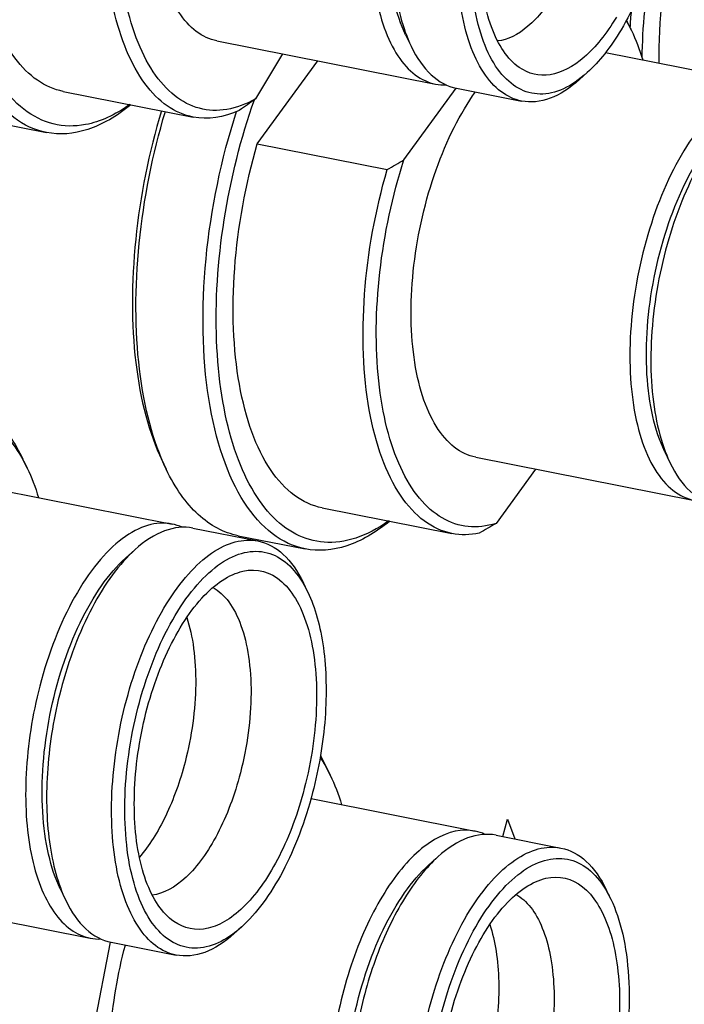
# Model space of a CAD drawing. Extents: x -401 to 590, y -380 to 320.
# Tile 38 of 54: x 477 to 484, y 11 to 22. Entities that reach past the tile are written whole.
import ezdxf

# ---------------------------------------------------------------- set-up
doc = ezdxf.new("R2010")
doc.units = 0
doc.layers.get('0').update_dxf_attribs({"linetype": 'CONTINUOUS'})
doc.layers.add('1', color=7, linetype='CONTINUOUS')

# ---------------------------------------------------------------- blocks, each defined once
blk = doc.blocks.new('CON_PLATE__88', base_point=(930.217, -55.263))
at = {"color": 7, "linetype": 'CONTINUOUS'}
for p, q in [((964.634, 26.303), (964.727, 26.66)), ((964.727, 26.66), (964.879, 26.255))]:
    blk.add_line(p, q, dxfattribs=at)
for points, knots in [([(972.197, 68.904), (970.151, 69.308), (967.996, 69.1), (963.589, 67.472), (961.36, 66.06), (956.98, 62.122), (954.851, 59.616), (950.839, 53.675), (948.976, 50.27), (945.644, 42.788), (944.191, 38.749), (942.995, 34.529)], [0, 0, 0, 0, 1, 1, 2, 2, 3, 3, 4, 4, 5, 5, 5, 5]), ([(973.496, 68.648), (971.198, 69.101), (968.763, 68.783), (963.796, 66.623), (961.295, 64.796), (956.443, 59.782), (954.121, 56.626), (949.858, 49.247), (947.943, 45.07), (944.686, 36.049), (943.365, 31.261), (941.433, 21.481), (940.835, 16.55), (940.419, 6.968), (940.603, 2.377), (941.741, -6.068), (942.689, -9.87), (945.271, -16.353), (946.89, -18.993), (950.663, -22.878), (952.794, -24.099), (955.092, -24.553)], [0, 0, 0, 0, 1, 1, 2, 2, 3, 3, 4, 4, 5, 5, 6, 6, 7, 7, 8, 8, 9, 9, 10, 10, 10, 10]), ([(965.08, -21.989), (962.492, -23.595), (959.916, -24.391), (954.993, -24.296), (952.681, -23.407), (948.543, -20.015), (946.744, -17.536), (943.835, -11.213), (942.744, -7.412), (941.377, 1.162), (941.111, 5.876), (941.435, 15.777), (942.022, 20.897), (944, 31.059), (945.378, 36.032), (948.798, 45.361), (950.818, 49.652), (955.312, 57.142), (957.756, 60.29), (962.84, 65.135), (965.445, 66.799), (970.571, 68.478), (973.056, 68.48), (977.672, 66.811), (979.771, 65.151), (981.575, 62.732)], [0, 0, 0, 0, 1, 1, 2, 2, 3, 3, 4, 4, 5, 5, 6, 6, 7, 7, 8, 8, 9, 9, 10, 10, 11, 11, 12, 12, 12, 12])]:
    blk.add_open_spline(points, degree=3, knots=knots, dxfattribs=at)
blk = doc.blocks.new('CON_MALE_OUT_3', base_point=(944.465, 23.151))
at = {"color": 7, "linetype": 'CONTINUOUS'}
for p, q in [((954.804, 33.912), (954.712, 34.102)), ((953.274, 33.653), (957.795, 32.76)), ((958.228, 32.675), (959.57, 32.41)), ((956.832, 32.053), (957.028, 32.23)), ((960.601, 31.352), (960.51, 31.542)), ((955.484, 25.226), (955.598, 24.987)), ((951.585, 25.098), (956.105, 24.205)), ((959.237, 24.441), (959.08, 24.3)), ((956.538, 24.12), (957.881, 23.855))]:
    blk.add_line(p, q, dxfattribs=at)
for points, knots in [([(953.419, 35.296), (953.678, 35.245), (953.92, 35.116), (954.358, 34.713), (954.551, 34.439), (954.712, 34.102)], [0, 0, 0, 0, 1, 1, 2, 2, 2, 2]), ([(951.021, 33.305), (951.331, 33.813), (951.671, 34.229), (952.375, 34.833), (952.733, 35.017), (953.425, 35.128), (953.754, 35.054), (954.344, 34.658), (954.599, 34.338), (954.804, 33.912)], [0, 0, 0, 0, 1, 1, 2, 2, 3, 3, 4, 4, 4, 4]), ([(957.795, 32.76), (957.47, 32.824), (957.118, 32.72), (956.417, 32.194), (956.079, 31.78), (955.485, 30.72), (955.238, 30.09), (955.062, 29.413)], [0, 0, 0, 0, 1, 1, 2, 2, 3, 3, 3, 3]), ([(958.228, 32.675), (958.039, 32.712), (957.841, 32.693), (957.435, 32.542), (957.23, 32.412), (957.028, 32.23)], [0, 0, 0, 0, 1, 1, 2, 2, 2, 2]), ([(957.881, 23.855), (957.579, 23.915), (957.309, 24.118), (956.875, 24.783), (956.717, 25.236), (956.538, 26.315), (956.522, 26.928), (956.635, 28.207), (956.763, 28.858), (957.145, 30.084), (957.393, 30.644), (957.968, 31.575), (958.287, 31.933), (958.941, 32.383), (959.268, 32.469), (959.57, 32.41)], [0, 0, 0, 0, 1, 1, 2, 2, 3, 3, 4, 4, 5, 5, 6, 6, 7, 7, 7, 7]), ([(959.57, 32.41), (959.758, 32.373), (959.935, 32.279), (960.253, 31.986), (960.393, 31.787), (960.51, 31.542)], [0, 0, 0, 0, 1, 1, 2, 2, 2, 2]), ([(957.028, 32.23), (956.71, 31.943), (956.408, 31.534), (955.877, 30.53), (955.656, 29.948), (955.495, 29.327)], [0, 0, 0, 0, 1, 1, 2, 2, 2, 2]), ([(959.237, 24.441), (958.911, 24.148), (958.578, 23.996), (957.949, 24.003), (957.663, 24.161), (957.196, 24.76), (957.021, 25.193), (956.818, 26.253), (956.793, 26.865), (956.898, 28.152), (957.028, 28.809), (957.419, 30.039), (957.676, 30.596), (958.266, 31.499), (958.593, 31.833), (959.253, 32.21), (959.577, 32.247), (960.161, 32.014), (960.412, 31.747), (960.601, 31.352)], [0, 0, 0, 0, 1, 1, 2, 2, 3, 3, 4, 4, 5, 5, 6, 6, 7, 7, 8, 8, 9, 9, 9, 9]), ([(955.484, 25.226), (955.285, 25.642), (955.16, 26.19), (955.086, 27.445), (955.137, 28.132), (955.407, 29.496), (955.621, 30.151), (956.166, 31.284), (956.489, 31.743), (956.832, 32.053)], [0, 0, 0, 0, 1, 1, 2, 2, 3, 3, 4, 4, 4, 4]), ([(957.83, 24.551), (957.593, 24.717), (957.398, 25.005), (957.116, 25.778), (957.035, 26.254), (957.002, 27.311), (957.051, 27.878), (957.274, 29.004), (957.444, 29.547), (957.876, 30.513), (958.132, 30.922), (958.686, 31.53), (958.977, 31.721), (959.258, 31.785)], [0, 0, 0, 0, 1, 1, 2, 2, 3, 3, 4, 4, 5, 5, 6, 6, 6, 6]), ([(959.258, 31.785), (959.553, 31.852), (959.829, 31.778), (960.3, 31.359), (960.488, 31.02), (960.737, 30.141), (960.794, 29.614), (960.765, 28.471), (960.679, 27.872), (960.529, 27.295)], [0, 0, 0, 0, 1, 1, 2, 2, 3, 3, 4, 4, 4, 4]), ([(958.64, 31.451), (958.882, 31.318), (959.082, 31.046), (959.358, 30.28), (959.43, 29.798), (959.425, 28.73), (959.35, 28.163), (959.208, 27.618)], [0, 0, 0, 0, 1, 1, 2, 2, 3, 3, 3, 3]), ([(960.601, 31.352), (960.753, 31.036), (960.861, 30.646), (960.983, 29.755), (960.995, 29.264), (960.919, 28.24), (960.831, 27.717), (960.7, 27.211)], [0, 0, 0, 0, 1, 1, 2, 2, 3, 3, 3, 3]), ([(958.098, 30.828), (958.226, 30.444), (958.29, 29.969), (958.278, 28.926), (958.203, 28.375), (958.065, 27.844)], [0, 0, 0, 0, 1, 1, 2, 2, 2, 2]), ([(955.062, 29.413), (954.907, 28.818), (954.812, 28.201), (954.75, 27.008), (954.785, 26.445), (954.983, 25.459), (955.143, 25.049), (955.564, 24.447), (955.82, 24.262), (956.105, 24.205)], [0, 0, 0, 0, 1, 1, 2, 2, 3, 3, 4, 4, 4, 4]), ([(955.495, 29.327), (955.357, 28.797), (955.266, 28.249), (955.186, 27.176), (955.198, 26.66), (955.326, 25.727), (955.44, 25.318), (955.598, 24.987)], [0, 0, 0, 0, 1, 1, 2, 2, 3, 3, 3, 3]), ([(958.065, 27.844), (957.962, 27.447), (957.826, 27.071), (957.503, 26.397), (957.318, 26.107), (957.121, 25.878)], [0, 0, 0, 0, 1, 1, 2, 2, 2, 2]), ([(959.208, 27.618), (959.09, 27.163), (958.928, 26.734), (958.541, 25.991), (958.32, 25.686), (957.854, 25.248), (957.615, 25.121), (957.385, 25.095)], [0, 0, 0, 0, 1, 1, 2, 2, 3, 3, 3, 3]), ([(960.529, 27.295), (960.399, 26.794), (960.224, 26.323), (959.805, 25.495), (959.566, 25.149), (959.059, 24.633), (958.796, 24.47), (958.286, 24.353), (958.044, 24.401), (957.83, 24.551)], [0, 0, 0, 0, 1, 1, 2, 2, 3, 3, 4, 4, 4, 4]), ([(960.7, 27.211), (960.546, 26.619), (960.335, 26.063), (959.829, 25.106), (959.54, 24.715), (959.237, 24.441)], [0, 0, 0, 0, 1, 1, 2, 2, 2, 2]), ([(955.598, 24.987), (955.716, 24.743), (955.856, 24.544), (956.174, 24.25), (956.35, 24.157), (956.538, 24.12)], [0, 0, 0, 0, 1, 1, 2, 2, 2, 2]), ([(959.08, 24.3), (958.878, 24.118), (958.673, 23.988), (958.268, 23.837), (958.069, 23.818), (957.881, 23.855)], [0, 0, 0, 0, 1, 1, 2, 2, 2, 2])]:
    blk.add_open_spline(points, degree=3, knots=knots, dxfattribs=at)
for points in [[(954.804, 33.912), (954.892, 33.728), (954.97, 33.525), (955.037, 33.305)], [(958.006, 32.693), (957.938, 32.723), (957.867, 32.746), (957.795, 32.76)], [(956.105, 24.205), (956.178, 24.191), (956.252, 24.185), (956.327, 24.188)]]:
    blk.add_open_spline(points, degree=3, dxfattribs=at)
blk = doc.blocks.new('CON_MALE_OUT_2', base_point=(951.603, 40.793))
at = {"color": 7, "linetype": 'CONTINUOUS'}
for p, q in [((958.722, 42.74), (963.243, 41.848)), ((962.622, 42.868), (962.736, 42.63)), ((960.076, 42.473), (959.52, 41.54)), ((966.374, 42.084), (966.217, 41.942)), ((955.547, 41.696), (958.231, 41.166)), ((963.676, 41.762), (965.018, 41.497)), ((953.813, 41.121), (955.199, 40.847))]:
    blk.add_line(p, q, dxfattribs=at)
for points, knots in [([(955.199, 40.847), (954.721, 40.941), (954.295, 41.264), (953.608, 42.316), (953.357, 43.033), (953.075, 44.741), (953.048, 45.71), (953.227, 47.735), (953.43, 48.765), (954.035, 50.705), (954.428, 51.592), (955.337, 53.064), (955.843, 53.632), (956.878, 54.344), (957.395, 54.48), (957.872, 54.386)], [0, 0, 0, 0, 1, 1, 2, 2, 3, 3, 4, 4, 5, 5, 6, 6, 7, 7, 7, 7]), ([(956.01, 41.011), (955.548, 40.922), (955.112, 41.031), (954.35, 41.627), (954.033, 42.108), (953.565, 43.372), (953.42, 44.141), (953.329, 45.853), (953.383, 46.776), (953.684, 48.636), (953.927, 49.552), (954.567, 51.235), (954.957, 51.983), (955.825, 53.196), (956.293, 53.646), (957.237, 54.175), (957.702, 54.249), (958.557, 54.003), (958.937, 53.686), (959.246, 53.197)], [0, 0, 0, 0, 1, 1, 2, 2, 3, 3, 4, 4, 5, 5, 6, 6, 7, 7, 8, 8, 9, 9, 9, 9]), ([(958.722, 42.74), (958.42, 42.8), (958.151, 43.004), (957.717, 43.669), (957.558, 44.122), (957.38, 45.201), (957.363, 45.813), (957.476, 47.093), (957.605, 47.743), (957.986, 48.97), (958.235, 49.53), (958.81, 50.46), (959.129, 50.819), (959.783, 51.269), (960.11, 51.355), (960.412, 51.295)], [0, 0, 0, 0, 1, 1, 2, 2, 3, 3, 4, 4, 5, 5, 6, 6, 7, 7, 7, 7]), ([(965.018, 41.497), (964.716, 41.557), (964.447, 41.76), (964.013, 42.426), (963.854, 42.878), (963.676, 43.958), (963.659, 44.57), (963.772, 45.849), (963.901, 46.5), (964.282, 47.727), (964.531, 48.287), (965.106, 49.217), (965.425, 49.576), (966.079, 50.026), (966.406, 50.112), (966.708, 50.052)], [0, 0, 0, 0, 1, 1, 2, 2, 3, 3, 4, 4, 5, 5, 6, 6, 7, 7, 7, 7]), ([(966.374, 42.084), (966.049, 41.79), (965.715, 41.638), (965.087, 41.645), (964.801, 41.803), (964.333, 42.402), (964.159, 42.835), (963.955, 43.895), (963.93, 44.507), (964.036, 45.794), (964.166, 46.451), (964.557, 47.682), (964.813, 48.238), (965.404, 49.141), (965.73, 49.475), (966.39, 49.852), (966.714, 49.889), (967.298, 49.657), (967.549, 49.39), (967.739, 48.994)], [0, 0, 0, 0, 1, 1, 2, 2, 3, 3, 4, 4, 5, 5, 6, 6, 7, 7, 8, 8, 9, 9, 9, 9]), ([(962.622, 42.868), (962.422, 43.285), (962.298, 43.832), (962.224, 45.088), (962.275, 45.775), (962.544, 47.139), (962.758, 47.793), (963.304, 48.926), (963.627, 49.386), (963.97, 49.695)], [0, 0, 0, 0, 1, 1, 2, 2, 3, 3, 4, 4, 4, 4]), ([(964.967, 42.193), (964.731, 42.36), (964.535, 42.647), (964.254, 43.42), (964.172, 43.896), (964.14, 44.953), (964.189, 45.52), (964.411, 46.646), (964.581, 47.19), (965.013, 48.155), (965.27, 48.564), (965.824, 49.172), (966.114, 49.364), (966.396, 49.428)], [0, 0, 0, 0, 1, 1, 2, 2, 3, 3, 4, 4, 5, 5, 6, 6, 6, 6]), ([(962.998, 49.028), (962.717, 48.557), (962.476, 47.996), (962.108, 46.775), (961.986, 46.131), (961.884, 44.868), (961.904, 44.265), (962.086, 43.204), (962.246, 42.759), (962.677, 42.107), (962.944, 41.907), (963.243, 41.848)], [0, 0, 0, 0, 1, 1, 2, 2, 3, 3, 4, 4, 5, 5, 5, 5]), ([(963.431, 48.942), (963.169, 48.503), (962.941, 47.984), (962.583, 46.856), (962.457, 46.258), (962.327, 45.07), (962.323, 44.494), (962.442, 43.449), (962.562, 42.992), (962.736, 42.63)], [0, 0, 0, 0, 1, 1, 2, 2, 3, 3, 4, 4, 4, 4]), ([(967.739, 48.994), (967.905, 48.648), (968.019, 48.212), (968.132, 47.215), (968.129, 46.665), (968.005, 45.533), (967.884, 44.962), (967.543, 43.885), (967.326, 43.39), (967.076, 42.971)], [0, 0, 0, 0, 1, 1, 2, 2, 3, 3, 4, 4, 4, 4]), ([(955.547, 41.696), (955.17, 41.77), (954.83, 42.007), (954.264, 42.777), (954.044, 43.302), (953.757, 44.568), (953.693, 45.296), (953.732, 46.851), (953.834, 47.662), (954.013, 48.458)], [0, 0, 0, 0, 1, 1, 2, 2, 3, 3, 4, 4, 4, 4]), ([(959.52, 41.54), (959.12, 41.316), (958.725, 41.25), (957.998, 41.444), (957.672, 41.701), (957.139, 42.506), (956.937, 43.044), (956.687, 44.325), (956.642, 45.053), (956.718, 46.595), (956.838, 47.392), (957.032, 48.164)], [0, 0, 0, 0, 1, 1, 2, 2, 3, 3, 4, 4, 5, 5, 5, 5]), ([(958.231, 41.166), (957.855, 41.24), (957.515, 41.477), (956.949, 42.247), (956.729, 42.772), (956.442, 44.038), (956.378, 44.766), (956.416, 46.321), (956.519, 47.132), (956.698, 47.928)], [0, 0, 0, 0, 1, 1, 2, 2, 3, 3, 4, 4, 4, 4]), ([(965.746, 43.779), (965.563, 43.472), (965.361, 43.222), (964.941, 42.864), (964.728, 42.761), (964.523, 42.738)], [0, 0, 0, 0, 1, 1, 2, 2, 2, 2]), ([(966.978, 43.233), (966.773, 42.89), (966.547, 42.608), (966.08, 42.2), (965.841, 42.077), (965.38, 42.005), (965.162, 42.056), (964.967, 42.193)], [0, 0, 0, 0, 1, 1, 2, 2, 3, 3, 3, 3]), ([(962.736, 42.63), (962.853, 42.385), (962.993, 42.186), (963.311, 41.893), (963.488, 41.799), (963.676, 41.762)], [0, 0, 0, 0, 1, 1, 2, 2, 2, 2]), ([(966.217, 41.942), (966.016, 41.76), (965.811, 41.63), (965.405, 41.479), (965.207, 41.46), (965.018, 41.497)], [0, 0, 0, 0, 1, 1, 2, 2, 2, 2]), ([(959.52, 41.54), (959.465, 41.501), (959.41, 41.461), (959.353, 41.421), (959.298, 41.382), (959.242, 41.343), (959.185, 41.304)], [2.3377258, 2.3377258, 2.3377258, 2.3377258, 2.5421954, 2.5421954, 2.5421954, 2.7473262, 2.7473262, 2.7473262, 2.7473262]), ([(956.944, 41.42), (956.649, 41.179), (956.35, 41.008), (955.761, 40.815), (955.473, 40.793), (955.199, 40.847)], [0, 0, 0, 0, 1, 1, 2, 2, 2, 2])]:
    blk.add_open_spline(points, degree=3, knots=knots, dxfattribs=at)
for points in [[(967.076, 42.971), (966.859, 42.607), (966.622, 42.307), (966.374, 42.084)], [(963.243, 41.848), (963.315, 41.834), (963.389, 41.828), (963.464, 41.83)], [(956.921, 41.424), (956.616, 41.207), (956.309, 41.068), (956.01, 41.011)], [(959.185, 41.304), (958.857, 41.153), (958.535, 41.106), (958.231, 41.166)]]:
    blk.add_open_spline(points, degree=3, dxfattribs=at)
blk = doc.blocks.new('CON_MALE_SET_OUT__97', base_point=(941.851, -22.688))
for name, p in [('CON_MALE_OUT_2', (951.603, 40.793)), ('CON_MALE_OUT_3', (944.465, 23.151))]:
    blk.add_blockref(name, p)
blk = doc.blocks.new('COMMON_PARTS__100', base_point=(910.516, -55.263))
for name, p in [('CON_PLATE__88', (930.217, -55.263)), ('CON_MALE_SET_OUT__97', (941.851, -22.688))]:
    blk.add_blockref(name, p)
blk = doc.blocks.new('CON_MALE_IN_8__102', base_point=(967.263, 38.073))
at = {"color": 7, "linetype": 'CONTINUOUS'}
blk.add_open_spline([(967.861, 42.279), (967.849, 43.15), (967.947, 44.078), (968.345, 45.902), (968.64, 46.773), (969.375, 48.292), (969.805, 48.92), (970.262, 49.366)], degree=3, knots=[0, 0, 0, 0, 1, 1, 2, 2, 3, 3, 3, 3], dxfattribs=at)
for points in [[(967.511, 42.386), (967.52, 43.023), (967.58, 43.684), (967.689, 44.346)], [(967.263, 43.008), (967.271, 43.127), (967.28, 43.247), (967.291, 43.367)]]:
    blk.add_open_spline(points, degree=3, dxfattribs=at)
blk = doc.blocks.new('CON_MALE_IN_2', base_point=(950.72, 16.808))
at = {"color": 7, "linetype": 'CONTINUOUS'}
for p, q in [((961.066, 27.569), (960.975, 27.759)), ((960.667, 27.087), (964.058, 26.417)), ((964.491, 26.332), (965.833, 26.067)), ((963.095, 25.71), (963.291, 25.887)), ((966.864, 25.009), (966.773, 25.199)), ((955.824, 20.534), (956.523, 24.123))]:
    blk.add_line(p, q, dxfattribs=at)
for points in [[(960.857, 27.942), (960.932, 27.828), (961.002, 27.704), (961.066, 27.569)], [(960.863, 27.975), (960.902, 27.906), (960.939, 27.834), (960.975, 27.759)], [(961.066, 27.569), (961.155, 27.385), (961.233, 27.182), (961.3, 26.962)], [(964.269, 26.35), (964.201, 26.38), (964.13, 26.403), (964.058, 26.417)]]:
    blk.add_open_spline(points, degree=3, dxfattribs=at)
for points, knots in [([(964.058, 26.417), (963.793, 26.47), (963.509, 26.41), (962.934, 26.074), (962.65, 25.801), (962.118, 25.075), (961.877, 24.63), (961.47, 23.627), (961.309, 23.078), (961.199, 22.515)], [0, 0, 0, 0, 1, 1, 2, 2, 3, 3, 4, 4, 4, 4]), ([(964.491, 26.332), (964.302, 26.369), (964.104, 26.35), (963.698, 26.199), (963.493, 26.069), (963.291, 25.887)], [0, 0, 0, 0, 1, 1, 2, 2, 2, 2]), ([(964.144, 17.512), (963.842, 17.572), (963.572, 17.775), (963.138, 18.44), (962.979, 18.893), (962.801, 19.972), (962.784, 20.585), (962.897, 21.864), (963.026, 22.515), (963.408, 23.741), (963.656, 24.301), (964.231, 25.232), (964.55, 25.59), (965.204, 26.04), (965.531, 26.126), (965.833, 26.067)], [0, 0, 0, 0, 1, 1, 2, 2, 3, 3, 4, 4, 5, 5, 6, 6, 7, 7, 7, 7]), ([(965.833, 26.067), (966.021, 26.03), (966.197, 25.936), (966.515, 25.643), (966.656, 25.444), (966.773, 25.199)], [0, 0, 0, 0, 1, 1, 2, 2, 2, 2]), ([(963.291, 25.887), (963.048, 25.667), (962.814, 25.376), (962.382, 24.675), (962.187, 24.27), (961.858, 23.386), (961.726, 22.913), (961.632, 22.429)], [0, 0, 0, 0, 1, 1, 2, 2, 3, 3, 3, 3]), ([(965.5, 18.099), (965.174, 17.805), (964.84, 17.653), (964.212, 17.66), (963.926, 17.818), (963.459, 18.417), (963.284, 18.85), (963.081, 19.91), (963.055, 20.522), (963.161, 21.809), (963.291, 22.466), (963.682, 23.696), (963.938, 24.253), (964.529, 25.156), (964.855, 25.49), (965.515, 25.867), (965.84, 25.904), (966.424, 25.671), (966.675, 25.404), (966.864, 25.009)], [0, 0, 0, 0, 1, 1, 2, 2, 3, 3, 4, 4, 5, 5, 6, 6, 7, 7, 8, 8, 9, 9, 9, 9]), ([(961.747, 18.883), (961.547, 19.299), (961.423, 19.847), (961.349, 21.102), (961.4, 21.789), (961.67, 23.153), (961.883, 23.808), (962.429, 24.941), (962.752, 25.4), (963.095, 25.71)], [0, 0, 0, 0, 1, 1, 2, 2, 3, 3, 4, 4, 4, 4]), ([(964.093, 18.208), (963.856, 18.374), (963.661, 18.662), (963.379, 19.435), (963.298, 19.911), (963.265, 20.968), (963.314, 21.535), (963.537, 22.661), (963.707, 23.204), (964.139, 24.17), (964.395, 24.579), (964.949, 25.187), (965.239, 25.378), (965.521, 25.442)], [0, 0, 0, 0, 1, 1, 2, 2, 3, 3, 4, 4, 5, 5, 6, 6, 6, 6]), ([(965.521, 25.442), (965.795, 25.504), (966.054, 25.444), (966.503, 25.088), (966.688, 24.797), (966.952, 24.029), (967.028, 23.562), (967.056, 22.531), (967.008, 21.979), (966.901, 21.431)], [0, 0, 0, 0, 1, 1, 2, 2, 3, 3, 4, 4, 4, 4]), ([(964.903, 25.108), (965.125, 24.986), (965.311, 24.749), (965.583, 24.081), (965.665, 23.66), (965.706, 22.713), (965.665, 22.201), (965.566, 21.693)], [0, 0, 0, 0, 1, 1, 2, 2, 3, 3, 3, 3]), ([(966.864, 25.009), (967.065, 24.589), (967.191, 24.038), (967.267, 22.776), (967.217, 22.085), (967.083, 21.398)], [0, 0, 0, 0, 1, 1, 2, 2, 2, 2]), ([(964.361, 24.485), (964.472, 24.151), (964.535, 23.749), (964.556, 22.862), (964.514, 22.388), (964.423, 21.918)], [0, 0, 0, 0, 1, 1, 2, 2, 2, 2]), ([(956.046, 17.439), (955.595, 17.118), (955.142, 16.968), (954.289, 17.031), (953.898, 17.243), (953.232, 18.001), (952.965, 18.539), (952.593, 19.871), (952.493, 20.649), (952.476, 22.34), (952.56, 23.234), (952.73, 24.123)], [0, 0, 0, 0, 1, 1, 2, 2, 3, 3, 4, 4, 5, 5, 5, 5]), ([(957.848, 18.755), (957.558, 18.812), (957.299, 19.002), (956.874, 19.619), (956.715, 20.039), (956.521, 21.047), (956.491, 21.622), (956.564, 22.837), (956.668, 23.462), (956.831, 24.062)], [0, 0, 0, 0, 1, 1, 2, 2, 3, 3, 4, 4, 4, 4])]:
    blk.add_open_spline(points, degree=3, knots=knots, dxfattribs=at)
blk = doc.blocks.new('CON_MALE_IN', base_point=(956.953, 32.191))
at = {"color": 7, "linetype": 'CONTINUOUS'}
for p, q in [((967.29, 42.953), (967.199, 43.143)), ((959.557, 40.612), (960.809, 42.328)), ((966.754, 42.497), (970.281, 41.801)), ((962.587, 40.283), (963.667, 41.764)), ((959.557, 40.612), (962.242, 40.082)), ((967.971, 34.266), (968.085, 34.028)), ((957.583, 34.083), (957.675, 33.892)), ((964.071, 34.139), (968.592, 33.246)), ((965.309, 33.895), (964.491, 32.773)), ((960.896, 33.094), (963.58, 32.564)), ((959.163, 32.519), (960.548, 32.246))]:
    blk.add_line(p, q, dxfattribs=at)
for points in [[(967.183, 43.158), (967.22, 43.093), (967.256, 43.024), (967.29, 42.953)], [(967.187, 43.167), (967.191, 43.159), (967.195, 43.151), (967.199, 43.143)], [(967.29, 42.953), (967.378, 42.768), (967.457, 42.565), (967.524, 42.346)], [(962.27, 32.823), (961.818, 32.501), (961.364, 32.352), (960.937, 32.384)], [(964.145, 32.571), (963.952, 32.531), (963.763, 32.528), (963.58, 32.564)]]:
    blk.add_open_spline(points, degree=3, dxfattribs=at)
for points, knots in [([(960.937, 32.384), (960.529, 32.414), (960.154, 32.609), (959.508, 33.308), (959.243, 33.804), (958.861, 35.036), (958.747, 35.761), (958.686, 37.346), (958.739, 38.191), (959.007, 39.896), (959.219, 40.738), (959.498, 41.525)], [0, 0, 0, 0, 1, 1, 2, 2, 3, 3, 4, 4, 5, 5, 5, 5]), ([(964.071, 34.139), (963.756, 34.201), (963.476, 34.421), (963.033, 35.138), (962.876, 35.626), (962.716, 36.782), (962.716, 37.433), (962.874, 38.778), (963.03, 39.452), (963.472, 40.696), (963.751, 41.248), (964.066, 41.685)], [0, 0, 0, 0, 1, 1, 2, 2, 3, 3, 4, 4, 5, 5, 5, 5]), ([(957.578, 41.295), (957.317, 40.438), (957.136, 39.535), (956.953, 37.748), (956.953, 36.883), (957.139, 35.315), (957.322, 34.629), (957.583, 34.083)], [0, 0, 0, 0, 1, 1, 2, 2, 3, 3, 3, 3]), ([(957.675, 33.892), (957.407, 34.452), (957.219, 35.154), (957.027, 36.758), (957.025, 37.644), (957.208, 39.474), (957.392, 40.399), (957.657, 41.279)], [0, 0, 0, 0, 1, 1, 2, 2, 3, 3, 3, 3]), ([(960.548, 32.246), (960.064, 32.341), (959.633, 32.67), (958.942, 33.746), (958.691, 34.479), (958.418, 36.221), (958.398, 37.207), (958.597, 39.262), (958.812, 40.303), (959.128, 41.279)], [0, 0, 0, 0, 1, 1, 2, 2, 3, 3, 4, 4, 4, 4]), ([(967.971, 34.266), (967.771, 34.683), (967.647, 35.231), (967.573, 36.486), (967.624, 37.173), (967.893, 38.537), (968.107, 39.192), (968.653, 40.325), (968.976, 40.784), (969.319, 41.094)], [0, 0, 0, 0, 1, 1, 2, 2, 3, 3, 4, 4, 4, 4]), ([(968.602, 40.815), (968.285, 40.38), (968.004, 39.829), (967.557, 38.584), (967.399, 37.908), (967.237, 36.558), (967.236, 35.904), (967.394, 34.742), (967.551, 34.251), (967.995, 33.529), (968.276, 33.309), (968.592, 33.246)], [0, 0, 0, 0, 1, 1, 2, 2, 3, 3, 4, 4, 5, 5, 5, 5]), ([(969.035, 40.729), (968.734, 40.316), (968.464, 39.797), (968.028, 38.625), (967.868, 37.986), (967.685, 36.7), (967.666, 36.068), (967.772, 34.921), (967.897, 34.419), (968.085, 34.028)], [0, 0, 0, 0, 1, 1, 2, 2, 3, 3, 4, 4, 4, 4]), ([(960.896, 33.094), (960.489, 33.175), (960.125, 33.445), (959.534, 34.327), (959.315, 34.928), (959.059, 36.364), (959.026, 37.181), (959.154, 38.898), (959.313, 39.776), (959.557, 40.612)], [0, 0, 0, 0, 1, 1, 2, 2, 3, 3, 4, 4, 4, 4]), ([(964.491, 32.773), (964.095, 32.649), (963.716, 32.687), (963.038, 33.084), (962.746, 33.438), (962.295, 34.412), (962.14, 35.023), (961.992, 36.412), (962, 37.177), (962.179, 38.748), (962.348, 39.538), (962.587, 40.283)], [0, 0, 0, 0, 1, 1, 2, 2, 3, 3, 4, 4, 5, 5, 5, 5]), ([(962.242, 40.082), (962.3, 40.115), (962.358, 40.149), (962.415, 40.182), (962.474, 40.216), (962.531, 40.25), (962.587, 40.283)], [1.9818255, 1.9818255, 1.9818255, 1.9818255, 2.1822289, 2.1822289, 2.1822289, 2.3817046, 2.3817046, 2.3817046, 2.3817046]), ([(963.58, 32.564), (963.174, 32.645), (962.81, 32.915), (962.219, 33.797), (961.999, 34.398), (961.744, 35.834), (961.711, 36.651), (961.838, 38.368), (961.998, 39.246), (962.242, 40.082)], [0, 0, 0, 0, 1, 1, 2, 2, 3, 3, 4, 4, 4, 4]), ([(968.085, 34.028), (968.202, 33.783), (968.342, 33.585), (968.66, 33.291), (968.837, 33.198), (969.025, 33.161)], [0, 0, 0, 0, 1, 1, 2, 2, 2, 2]), ([(959.163, 32.519), (958.865, 32.578), (958.586, 32.726), (958.082, 33.19), (957.86, 33.505), (957.675, 33.892)], [0, 0, 0, 0, 1, 1, 2, 2, 2, 2]), ([(962.293, 32.818), (961.998, 32.577), (961.699, 32.406), (961.11, 32.213), (960.822, 32.191), (960.548, 32.246)], [0, 0, 0, 0, 1, 1, 2, 2, 2, 2]), ([(964.491, 32.773), (964.435, 32.739), (964.377, 32.705), (964.319, 32.671), (964.262, 32.638), (964.204, 32.605), (964.145, 32.571)], [2.3377258, 2.3377258, 2.3377258, 2.3377258, 2.5372015, 2.5372015, 2.5372015, 2.7376048, 2.7376048, 2.7376048, 2.7376048])]:
    blk.add_open_spline(points, degree=3, knots=knots, dxfattribs=at)
blk = doc.blocks.new('CON_MALE_SET_IN__105', base_point=(950.72, -7.714))
for name, p in [('CON_MALE_IN_8__102', (967.263, 38.073)), ('CON_MALE_IN', (956.953, 32.191)), ('CON_MALE_IN_2', (950.72, 16.808))]:
    blk.add_blockref(name, p)
blk = doc.blocks.new('HANDLER_SOLUTION__109', base_point=(756.783, -282.69))
for name, p in [('COMMON_PARTS__100', (910.516, -55.263)), ('CON_MALE_SET_IN__105', (950.72, -7.714))]:
    blk.add_blockref(name, p)
blk = doc.blocks.new('GEN1', base_point=(950.022, 24.866))
blk.add_blockref('HANDLER_SOLUTION__109', (756.783, -282.69))
blk = doc.blocks.new('1', base_point=(-317.475, 450.727))
at = {"xscale": 0.5, "yscale": 0.5, "zscale": 0.5}
blk.add_blockref('GEN1', (475.011, 12.433), dxfattribs=at)

msp = doc.modelspace()

# ---------------------------------------------------------------- block references
at = {"layer": '1'}
msp.add_blockref('1', (-317.475, 450.727), dxfattribs=at)

doc.saveas('drawing.dxf')
